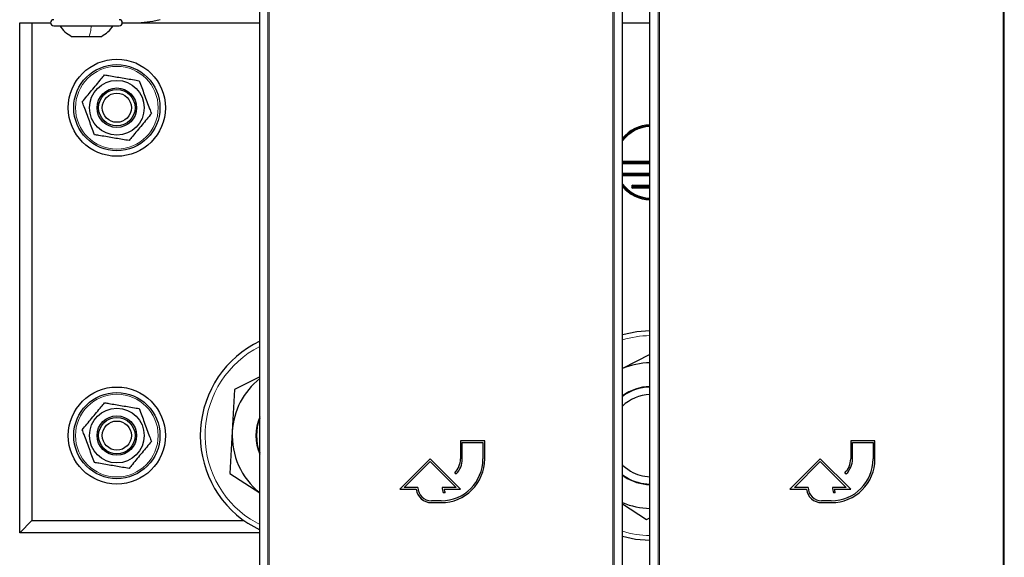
# Model space of a CAD drawing. Header units: millimetres. Extents: x 5 to 418, y 2 to 292.
# Tile 4 of 87: x 60 to 87, y 98 to 113. Entities that reach past the tile are written whole.
import ezdxf

# ---------------------------------------------------------------- set-up
doc = ezdxf.new("R2010")
doc.units = ezdxf.units.MM

msp = doc.modelspace()

# ---------------------------------------------------------------- linework, layer by layer
at = {"color": 7, "linetype": 'Continuous', "lineweight": 18}
for p, q in [((66.4978, 96.6696), (66.4978, 118.581)), ((66.5311, 118.581), (66.5311, 96.6691)), ((75.9656, 96.6691), (75.9656, 118.581)), ((75.999, 118.581), (75.999, 96.6696)), ((77.2092, 96.6696), (77.2092, 118.581)), ((77.2425, 118.581), (77.2425, 96.6691)), ((86.677, 96.6691), (86.677, 118.581)), ((86.7103, 118.581), (86.7103, 96.6696)), ((76.9814, 109.5387), (76.9779, 109.5387)), ((76.2513, 108.4093), (76.2513, 108.3804)), ((76.2513, 108.3637), (76.2513, 108.3349)), ((76.5151, 108.0759), (76.5151, 108.0471)), ((76.5151, 108.0304), (76.5151, 108.0015)), ((66.0146, 98.9087), (66.27, 98.7608))]:
    msp.add_line(p, q, dxfattribs=at)
at = {"color": 7, "linetype": 'Continuous', "lineweight": 25}
for p, q in [((66.27, 96.9302), (66.27, 113.5052)), ((76.2268, 96.9302), (76.2268, 113.5052)), ((76.9814, 96.9302), (76.9814, 113.5052)), ((59.6817, 98.5387), (59.6817, 112.5387)), ((59.6817, 112.5387), (60.0151, 112.5387)), ((60.0151, 112.5387), (60.0151, 98.8721)), ((60.0151, 112.5387), (60.5317, 112.5387)), ((60.6151, 112.4554), (61.6812, 112.4554)), ((61.6812, 112.4554), (62.4151, 112.4554)), ((62.4984, 112.5387), (66.27, 112.5387)), ((76.2268, 112.5387), (76.9814, 112.5387)), ((61.1026, 112.1637), (61.5912, 112.1637)), ((61.5912, 112.1637), (61.9275, 112.1637)), ((76.9779, 108.7426), (76.9779, 109.5387)), ((76.2268, 108.7426), (76.9779, 108.7426)), ((76.2268, 108.7137), (76.9814, 108.7137)), ((76.2268, 108.6971), (76.9814, 108.6971)), ((76.9814, 108.6682), (76.2268, 108.6682)), ((76.9779, 108.7426), (76.9814, 108.7391)), ((76.2513, 108.4093), (76.9814, 108.4093)), ((76.2513, 108.3804), (76.9814, 108.3804)), ((76.2513, 108.3637), (76.9814, 108.3637)), ((76.9814, 108.3349), (76.2513, 108.3349)), ((76.5151, 108.0759), (76.9814, 108.0759)), ((76.5151, 108.0471), (76.9814, 108.0471)), ((76.5151, 108.0304), (76.9814, 108.0304)), ((76.9814, 108.0015), (76.5151, 108.0015)), ((76.9814, 103.4299), (76.2268, 103.048)), ((66.27, 102.8168), (65.5817, 102.4685)), ((65.5817, 102.4685), (65.5181, 101.3156)), ((65.5181, 101.3156), (65.4545, 100.1626)), ((72.4484, 101.0641), (71.7817, 101.0641)), ((71.7817, 101.0641), (71.7817, 100.5641)), ((71.8317, 100.5641), (71.8317, 101.0141)), ((71.8317, 101.0141), (72.3984, 101.0141)), ((72.3984, 101.0141), (72.3984, 100.5641)), ((72.4484, 100.5641), (72.4484, 101.0641)), ((83.1598, 101.0641), (82.4931, 101.0641)), ((82.4931, 101.0641), (82.4931, 100.5641)), ((82.5431, 100.5641), (82.5431, 101.0141)), ((82.5431, 101.0141), (83.1098, 101.0141)), ((83.1098, 101.0141), (83.1098, 100.5641)), ((83.1598, 100.5641), (83.1598, 101.0641)), ((70.9484, 100.5641), (70.1151, 99.7308)), ((71.7817, 99.7308), (70.9484, 100.5641)), ((81.6598, 100.5641), (80.8264, 99.7308)), ((82.4931, 99.7308), (81.6598, 100.5641)), ((70.2358, 99.7808), (70.9484, 100.4934)), ((70.9484, 100.4934), (71.661, 99.7808)), ((80.9471, 99.7808), (81.6598, 100.4934)), ((81.6598, 100.4934), (82.3724, 99.7808)), ((65.4545, 100.1626), (66.27, 99.6298)), ((71.6255, 100.187), (71.6609, 100.1516)), ((76.2268, 100.1301), (76.3484, 100.0507)), ((76.2783, 100.0777), (76.2268, 100.1131)), ((82.3369, 100.187), (82.3723, 100.1516)), ((70.6151, 99.7808), (70.2358, 99.7808)), ((71.661, 99.7808), (71.2817, 99.7808)), ((81.3264, 99.7808), (80.9471, 99.7808)), ((82.3724, 99.7808), (81.9931, 99.7808)), ((70.1151, 99.7308), (70.5681, 99.7308)), ((71.3085, 99.6407), (71.3585, 99.6407)), ((71.3314, 99.7308), (71.7817, 99.7308)), ((80.8264, 99.7308), (81.2794, 99.7308)), ((82.0199, 99.6407), (82.0699, 99.6407)), ((82.0428, 99.7308), (82.4931, 99.7308)), ((71.2484, 99.4141), (70.9817, 99.4141)), ((70.9817, 99.3641), (71.2484, 99.3641)), ((76.2268, 99.3314), (76.8878, 98.8995)), ((81.9598, 99.4141), (81.6931, 99.4141)), ((81.6931, 99.3641), (81.9598, 99.3641)), ((76.8878, 98.8995), (76.9814, 98.9469)), ((60.0151, 98.8721), (59.6817, 98.5387)), ((60.0151, 98.8721), (65.8354, 98.8721)), ((65.9426, 98.7985), (66.27, 98.614)), ((66.27, 98.5387), (59.6817, 98.5387))]:
    msp.add_line(p, q, dxfattribs=at)
at = {"color": 7, "linetype": 'Continuous', "lineweight": 25, "flags": 128}
for points in [[(63.5355, 112.6221), (63.3402, 112.5708), (63.0151, 112.5387)], [(76.9779, 109.5387), (76.9807, 109.5529), (76.9814, 109.5546)], [(76.2268, 108.4), (76.2371, 108.4064), (76.2513, 108.4093)], [(76.2513, 108.3349), (76.2371, 108.3377), (76.2268, 108.3441)], [(76.9814, 104.0802), (76.6273, 104.0541), (76.2268, 103.9702)], [(76.2268, 100.3978), (76.2406, 100.3845), (76.4508, 100.228)], [(76.2268, 98.4406), (76.5845, 98.3628), (76.9814, 98.3306)]]:
    msp.add_lwpolyline(points, dxfattribs=at)
at = {"color": 7, "linetype": 'Continuous', "lineweight": 25}
for centre, radius in [((62.3484, 110.2054), 1.3333), ((62.3484, 110.2054), 1.1833), ((62.3484, 110.2054), 0.75), ((62.3484, 110.2054), 0.5417), ((62.3484, 110.2054), 0.5), ((62.3484, 110.2054), 0.4), ((62.3484, 101.2054), 1.3333), ((62.3484, 101.2054), 1.1833), ((62.3484, 101.2054), 0.75), ((62.3484, 101.2054), 0.5417), ((62.3484, 101.2054), 0.5), ((62.3484, 101.2054), 0.4)]:
    msp.add_circle(centre, radius, dxfattribs=at)
at = {"color": 7, "linetype": 'Continuous', "lineweight": 18}
for centre in [(62.3484, 110.2054), (62.3484, 101.2054)]:
    msp.add_circle(centre, 1.1352, dxfattribs=at)
at = {"color": 7, "linetype": 'Continuous', "lineweight": 25}
for centre, radius, start, end in [((60.6151, 112.5387), 0.0833, 90, 270), ((62.4151, 112.5387), 0.0833, 270, 90), ((77.0151, 108.7054), 1.0297, 91.87285, 139.9567), ((77.0151, 108.7054), 1.0008, 91.92689, 141.9655), ((77.0151, 108.7054), 0.993, 91.94218, 142.5504), ((77.0151, 108.7054), 0.9833, 91.9612, 143.28864), ((77.0151, 108.7054), 0.9833, 216.71136, 268.0388), ((76.2513, 108.3721), 0.00833, 90, 270), ((77.0151, 108.7054), 0.993, 217.4496, 268.05782), ((77.0151, 108.7054), 1.0008, 218.0345, 268.07311), ((77.0151, 108.7054), 1.0297, 220.0433, 268.12715), ((76.5151, 108.0387), 0.0372, 90, 270), ((76.5151, 108.0387), 0.00833, 90, 270), ((67.5151, 101.2054), 2.875, 115.66168, 236.84238), ((77.0151, 101.2054), 2, 90.96411, 113.21285), ((67.5151, 101.2054), 2, 128.50029, 176.84238), ((77.0151, 101.2054), 1.3471, 91.43149, 125.81623), ((77.0151, 101.2054), 1.3333, 91.44625, 126.24379), ((77.0151, 101.2054), 1.1286, 91.70871, 134.30542), ((67.5151, 101.2054), 1.3471, 157.55501, 202.44499), ((67.5151, 101.2054), 1.3333, 159.03158, 200.96842), ((67.5151, 101.2054), 2, 176.84238, 231.49971), ((71.2484, 100.5641), 1.2, 270, 360), ((71.2484, 100.5641), 1.15, 270, 360), ((71.2484, 100.5641), 0.5333, 315, 360), ((71.2484, 100.5641), 0.5833, 315, 360), ((81.9598, 100.5641), 1.2, 270, 360), ((81.9598, 100.5641), 1.15, 270, 360), ((81.9598, 100.5641), 0.5333, 315, 360), ((81.9598, 100.5641), 0.5833, 315, 360), ((77.0151, 101.2054), 1.3471, 236.84238, 268.56851), ((77.0151, 101.2054), 1.3333, 240, 268.55375), ((77.0151, 101.2054), 1.1286, 240, 268.29129), ((70.9817, 99.7808), 0.3667, 180, 270), ((71.661, 99.7808), 0.3793, 180, 201.66618), ((81.6931, 99.7808), 0.3667, 180, 270), ((82.3724, 99.7808), 0.3793, 180, 201.66618), ((70.9817, 99.7808), 0.4167, 186.8921, 270), ((71.661, 99.7808), 0.3333, 188.62693, 204.84083), ((81.6931, 99.7808), 0.4167, 186.8921, 270), ((82.3724, 99.7808), 0.3333, 188.62693, 204.84083), ((77.0151, 101.2054), 2, 246.78715, 269.03589)]:
    msp.add_arc(centre, radius, start, end, dxfattribs=at)
at = {"color": 7, "linetype": 'Continuous', "lineweight": 18}
for centre, start, end in [((77.0151, 101.2054), 90.70284, 106.69891), ((67.5151, 101.2054), 116.98963, 236.84238), ((77.0151, 101.2054), 253.30109, 269.29716)]:
    msp.add_arc(centre, 2.7434, start, end, dxfattribs=at)
at = {"color": 7, "linetype": 'Continuous', "lineweight": 25}
for points, knots in [([(60.7817, 112.4554), (60.8268, 112.3976), (60.9171, 112.282), (61.0407, 112.2032), (61.1026, 112.1637)], [0, 0, 0, 0, 0.5000001, 1, 1, 1, 1]), ([(61.9275, 112.1637), (61.9894, 112.2032), (62.113, 112.282), (62.2033, 112.3976), (62.2484, 112.4554)], [0, 0, 0, 0, 0.4999999, 1, 1, 1, 1]), ([(61.3997, 110.3662), (61.4849, 110.4692), (61.6581, 110.6783), (61.8654, 110.9288), (61.983, 111.0708), (62.0133, 111.1074)], [0, 0, 0, 0, 0.418553, 0.8501562, 1, 1, 1, 1]), ([(62.0133, 111.1074), (62.0526, 111.1008), (62.1522, 111.0839), (62.3141, 111.0564), (62.5002, 111.0249), (62.6884, 110.993), (62.8427, 110.9668), (62.9335, 110.9514), (62.962, 110.9466)], [0, 0, 0, 0, 0.1255517, 0.317971, 0.5116259, 0.7095432, 0.9088896, 1, 1, 1, 1]), ([(62.962, 110.9466), (63.0086, 110.8213), (63.1031, 110.5668), (63.2163, 110.262), (63.2805, 110.0891), (63.2971, 110.0446)], [0, 0, 0, 0, 0.418553, 0.8501562, 1, 1, 1, 1]), ([(61.7347, 109.4642), (61.6882, 109.5895), (61.5937, 109.844), (61.4804, 110.1488), (61.4162, 110.3217), (61.3997, 110.3662)], [0, 0, 0, 0, 0.418553, 0.8501562, 1, 1, 1, 1]), ([(63.2971, 110.0446), (63.2119, 109.9416), (63.0387, 109.7325), (62.8314, 109.482), (62.7138, 109.34), (62.6834, 109.3034)], [0, 0, 0, 0, 0.418553, 0.8501562, 1, 1, 1, 1]), ([(62.6834, 109.3034), (62.6549, 109.3082), (62.5662, 109.3232), (62.4155, 109.3488), (62.2295, 109.3803), (62.0412, 109.4123), (61.8757, 109.4403), (61.774, 109.4576), (61.7347, 109.4642)], [0, 0, 0, 0, 0.0911104, 0.2836071, 0.4772628, 0.6751076, 0.8744482, 1, 1, 1, 1]), ([(61.3997, 101.3662), (61.4849, 101.4692), (61.6581, 101.6783), (61.8654, 101.9288), (61.983, 102.0708), (62.0133, 102.1074)], [0, 0, 0, 0, 0.418553, 0.8501562, 1, 1, 1, 1]), ([(62.0133, 102.1074), (62.0526, 102.1008), (62.1522, 102.0839), (62.3141, 102.0564), (62.5002, 102.0249), (62.6884, 101.993), (62.8427, 101.9668), (62.9335, 101.9514), (62.962, 101.9466)], [0, 0, 0, 0, 0.1255517, 0.317971, 0.5116259, 0.7095432, 0.9088896, 1, 1, 1, 1]), ([(62.962, 101.9466), (63.0086, 101.8213), (63.1031, 101.5668), (63.2163, 101.262), (63.2805, 101.0891), (63.2971, 101.0446)], [0, 0, 0, 0, 0.418553, 0.8501562, 1, 1, 1, 1]), ([(61.7347, 100.4642), (61.6882, 100.5895), (61.5937, 100.844), (61.4804, 101.1488), (61.4162, 101.3217), (61.3997, 101.3662)], [0, 0, 0, 0, 0.418553, 0.8501562, 1, 1, 1, 1]), ([(63.2971, 101.0446), (63.2119, 100.9416), (63.0387, 100.7325), (62.8314, 100.482), (62.7138, 100.34), (62.6834, 100.3034)], [0, 0, 0, 0, 0.418553, 0.8501562, 1, 1, 1, 1]), ([(62.6834, 100.3034), (62.6549, 100.3082), (62.5662, 100.3232), (62.4155, 100.3488), (62.2295, 100.3803), (62.0412, 100.4123), (61.8757, 100.4403), (61.774, 100.4576), (61.7347, 100.4642)], [0, 0, 0, 0, 0.0911104, 0.2836071, 0.4772628, 0.6751076, 0.8744482, 1, 1, 1, 1])]:
    msp.add_open_spline(points, degree=3, knots=knots, dxfattribs=at)
at = {"color": 7, "linetype": 'Continuous', "lineweight": 18}
msp.add_open_spline([(61.6504, 112.4554), (61.6421, 112.3976), (61.6254, 112.282), (61.6026, 112.2032), (61.5912, 112.1637)], degree=3, dxfattribs=at)

doc.saveas('drawing.dxf')
